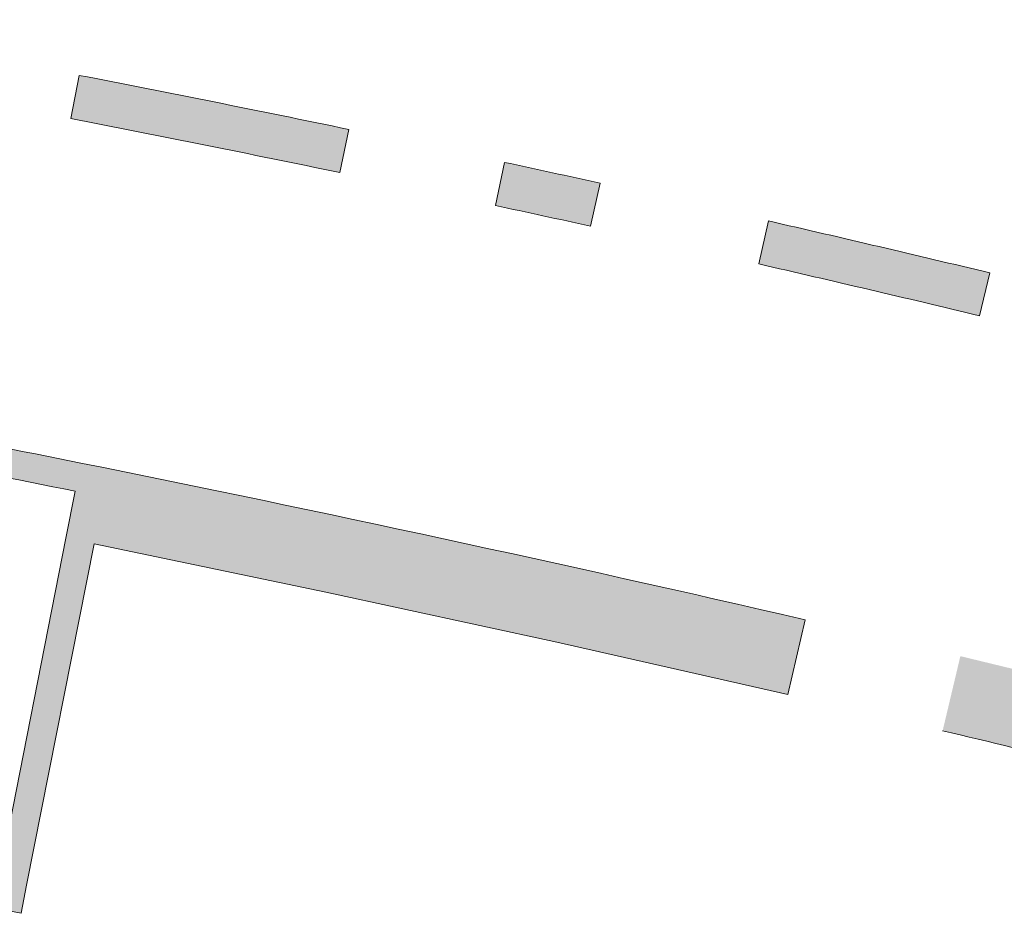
# Model space of a CAD drawing. Header units: centimetres. Extents: x -2721 to 2869, y -4046 to 286.
# Tile 22 of 29: x 441 to 955, y -2742 to -2276. Entities that reach past the tile are written whole.
import ezdxf

# ---------------------------------------------------------------- set-up
doc = ezdxf.new("R2010")
doc.units = ezdxf.units.CM
doc.layers.add('0-1', color=7, linetype='Continuous', lineweight=5)
doc.layers.add('MUR_C-1', color=7, linetype='Continuous', lineweight=18)
doc.layers.add('HACHURE_C-2', color=7, linetype='Continuous', lineweight=13, true_color=0x787878)

# ---------------------------------------------------------------- blocks, each defined once
blk = doc.blocks.new('B02_DC_STR_rvt-1-2021_015_1111_DCE_1_50_Etat actuel')
at = {"layer": 'HACHURE_C-2'}
h = blk.add_hatch(color=256, dxfattribs=at)
h.paths.add_polyline_path([(1120.44, -2475.04), (1125.7, -2453.35), (1028.22, -2427.94), (1022.78, -2450.29), (1082.37, -2465.3), (1119.61, -2474.83)])
h.paths.add_polyline_path([(941.72, -2430.47), (947.18, -2408.12), (884.18, -2393.19), (831.6, -2381), (826.56, -2403.44), (903.22, -2421.32)])
h.paths.add_polyline_path([(738.75, -2383.72), (743.79, -2361.28), (694.01, -2350.43), (689.26, -2372.94), (725.12, -2380.73)])
h.paths.add_polyline_path([(608.05, -2355.77), (612.81, -2333.27), (537.94, -2318.03), (472.03, -2305.04), (467.75, -2327.63), (542.47, -2342.39), (599.15, -2353.95)])
h.paths.add_polyline_path([(386.2, -2312.16), (390.49, -2289.56), (335.21, -2279.45), (315.91, -2276), (312.17, -2298.67), (378.41, -2310.72)])
for points in [[(470.02, -2522.01), (472.93, -2507.3), (375.73, -2488.08), (283.77, -2470.56), (281.32, -2485.36), (384.59, -2505.11), (467.75, -2521.56)], [(444.66, -2727.48), (479.87, -2549.51), (465.17, -2546.54), (429.95, -2724.58), (441.75, -2726.91)]]:
    blk.add_hatch(color=256, dxfattribs=at).paths.add_polyline_path(points)
h = blk.add_hatch(color=256, dxfattribs=at)
h.paths.add_polyline_path([(1070.03, -2682.89), (1079.46, -2644.02), (1035, -2633.09), (931.75, -2608.04), (922.5, -2646.96), (1005.59, -2667.01), (1035, -2674.26)])
h.paths.add_polyline_path([(841.69, -2628.01), (850.82, -2589.07), (714.01, -2558.22), (599.15, -2533.36), (472.93, -2507.3), (465.17, -2546.54), (479.87, -2549.51), (600.71, -2574.58), (725.12, -2601.61), (773, -2612.45)])
h = blk.add_hatch(color=256, dxfattribs=at)
h.paths.add_polyline_path([(441.75, -2742.2), (444.66, -2727.48), (384.59, -2715.61), (381.68, -2730.33), (430.55, -2739.98)])
h.paths.add_polyline_path([(280.64, -2710.36), (283.55, -2695.64), (225.96, -2684.26), (223.14, -2699), (251.93, -2704.69)])
at = {"layer": 'MUR_C-1'}
for p, q in [((472.03, -2305.04), (467.75, -2327.63)), ((608.05, -2355.77), (612.81, -2333.27)), ((694.01, -2350.43), (689.26, -2372.94)), ((738.75, -2383.72), (743.79, -2361.28)), ((831.6, -2381), (826.56, -2403.44)), ((941.72, -2430.47), (947.18, -2408.12)), ((470.02, -2522.01), (465.17, -2546.54)), ((465.17, -2546.54), (429.95, -2724.58)), ((444.66, -2727.48), (479.87, -2549.51)), ((841.69, -2628.01), (850.82, -2589.07)), ((381.68, -2730.33), (441.75, -2742.2)), ((441.75, -2742.2), (444.66, -2727.48))]:
    blk.add_line(p, q, dxfattribs=at)
at = {"layer": 'MUR_C-1', "flags": 128}
blk.add_lwpolyline([(479.87, -2549.51), (600.71, -2574.58), (721.32, -2600.75), (841.69, -2628.01)], dxfattribs=at)
at = {"layer": 'MUR_C-1'}
for centre, radius, start, end in [((-1600.34, -13003.44), 10897.28, 78.282163, 79.037057), ((-1600.34, -13003.44), 10874.28, 78.282624, 79.036596), ((-1600.34, -13003.44), 10897.28, 77.577902, 77.845763), ((-1600.34, -13003.44), 10874.28, 77.578402, 77.845302), ((-1600.34, -13003.44), 10897.28, 76.480499, 77.104698), ((-1600.34, -13003.44), 10874.28, 76.48096, 77.104197), ((-2221.98, -15876.35), 13637.96, 78.603157, 79.412723), ((-2221.98, -15876.35), 13622.96, 78.602929, 79.411396), ((-2221.98, -15876.35), 13637.96, 76.978759, 78.603157), ((-2221.98, -15876.35), 13597.96, 75.989755, 76.629546)]:
    blk.add_arc(centre, radius, start, end, dxfattribs=at)

msp = doc.modelspace()

# ---------------------------------------------------------------- block references
at = {"layer": '0-1'}
msp.add_blockref('B02_DC_STR_rvt-1-2021_015_1111_DCE_1_50_Etat actuel', (0, 0), dxfattribs=at)

doc.saveas('drawing.dxf')
